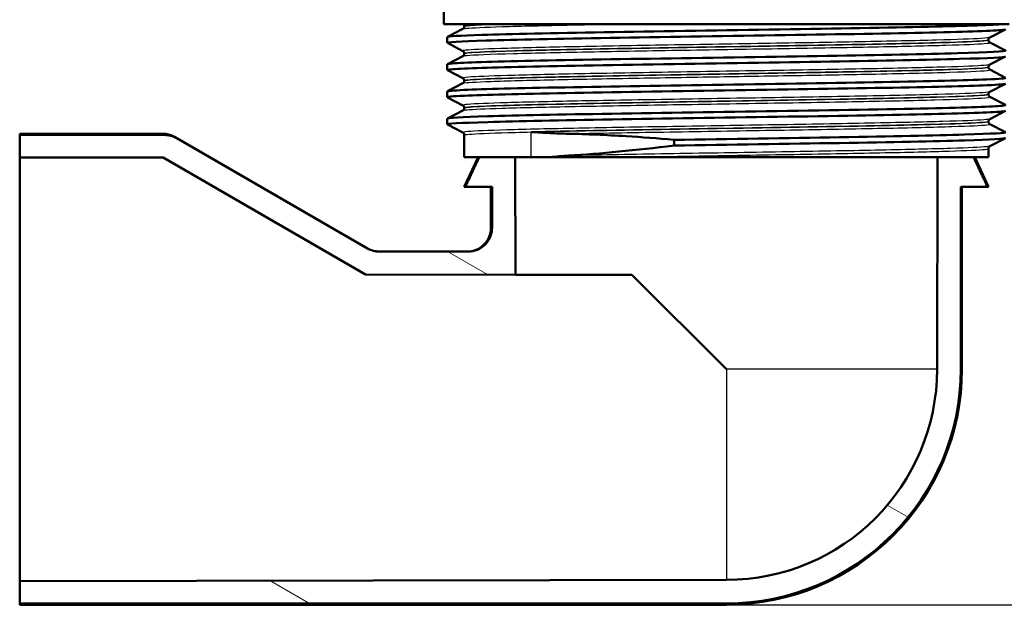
# Paper-space layout 'DS_2' of a CAD drawing. Header units: millimetres. Extents: x 0 to 2100, y 0 to 2970.
# Tile 5 of 15: x 638 to 721, y 1449 to 1500. Entities that reach past the tile are written whole.
import ezdxf

# ---------------------------------------------------------------- set-up
doc = ezdxf.new("R2010")
doc.units = ezdxf.units.MM
doc.header["$LTSCALE"] = 10
for name, color, linetype, lineweight in [('Dimensions(ISO)', 7, 'Continuous', 25), ('Hatch', 7, 'Continuous', 9), ('Visible Edges(ISO)', 7, 'Continuous', 50), ('Visible Tangent Edges(ISO)', 7, 'Continuous', 25)]:
    doc.layers.add(name, color=color, linetype=linetype, lineweight=lineweight)
doc.styles.add('Text_3.5mm', font='arial.ttf', dxfattribs={"width": 0.9})
doc.dimstyles.new('KS-STANDARD', dxfattribs={"dimscale": 10, "dimtxt": 3.5, "dimasz": 2.5, "dimexe": 3.175, "dimexo": 0, "dimgap": 0.8, "dimtad": 1, "dimdec": 1, "dimrnd": 1e-08, "dimtxsty": 'Text_3.5mm', "dimcen": 0.09, "dimdle": 10, "dimclrd": 7, "dimclre": 7, "dimclrt": 7, "dimadec": 0, "dimazin": 2, "dimtfac": 0.714286, "dimtdec": 4, "dimtmove": 0, "dimatfit": 3, "dimfxl": 1, "dimtolj": 1, "dimlwd": 25, "dimlwe": 25, "dimarcsym": 0})

# ---------------------------------------------------------------- blocks, each defined once
blk = doc.blocks.new('*D6')
at = {"layer": 'Defpoints', "color": 0, "linetype": 'Continuous', "transparency": 16777216}
for p in [(998.052, 1716.554), (1090.503, 1716.554), (697.842, 1450.554)]:
    blk.add_point(p, dxfattribs=at)
at = {"layer": 'Dimensions(ISO)', "color": 7, "linetype": 'Continuous', "lineweight": 25, "transparency": 16777216}
for p, q in [((998.052, 1716.554), (1122.253, 1716.554)), ((1090.503, 1475.554), (1090.503, 1691.554)), ((697.842, 1450.554), (1122.253, 1450.554))]:
    blk.add_line(p, q, dxfattribs=at)
at = {"layer": 'Dimensions(ISO)', "color": 7, "linetype": 'Continuous', "transparency": 16777216}
for points in [[(1086.336, 1691.554), (1094.67, 1691.554), (1090.503, 1716.554)], [(1086.336, 1475.554), (1094.67, 1475.554), (1090.503, 1450.554)]]:
    blk.add_solid(points, dxfattribs=at)
at = {"layer": 'Dimensions(ISO)', "color": 7, "linetype": 'Continuous', "lineweight": 25, "transparency": 16777216, "insert": (1064.633, 1548.498), "char_height": 35, "attachment_point": 4, "rotation": 90, "style": 'Text_3.5mm'}
blk.add_mtext('\\A1;266', dxfattribs=at)
blk = doc.blocks.new('*D8')
at = {"layer": 'Defpoints', "color": 0, "linetype": 'Continuous', "transparency": 16777216}
for p in [(697.842, 1450.554), (1090.713, 1450.554), (924.052, 846.554)]:
    blk.add_point(p, dxfattribs=at)
at = {"layer": 'Dimensions(ISO)', "color": 7, "linetype": 'Continuous', "lineweight": 25, "transparency": 16777216}
for p, q in [((697.842, 1450.554), (1122.463, 1450.554)), ((1090.713, 871.554), (1090.713, 1425.554)), ((924.052, 846.554), (1122.463, 846.554))]:
    blk.add_line(p, q, dxfattribs=at)
at = {"layer": 'Dimensions(ISO)', "color": 7, "linetype": 'Continuous', "transparency": 16777216}
for points in [[(1086.546, 1425.554), (1094.879, 1425.554), (1090.713, 1450.554)], [(1086.546, 871.554), (1094.879, 871.554), (1090.713, 846.554)]]:
    blk.add_solid(points, dxfattribs=at)
at = {"layer": 'Dimensions(ISO)', "color": 7, "linetype": 'Continuous', "lineweight": 25, "transparency": 16777216, "insert": (1064.843, 1078.302), "char_height": 35, "attachment_point": 4, "rotation": 90, "style": 'Text_3.5mm'}
blk.add_mtext('\\A1;\\fArial|b0|i0;\\H35.0000;ca. 604', dxfattribs=at)

psp = doc.layouts.new('DS_2')

# ---------------------------------------------------------------- hatches: boundary and pattern name
at = {"layer": 'Hatch'}
h = psp.add_hatch(dxfattribs=at)
h.set_pattern_fill('ANSI31', color=256, scale=254, angle=105, style=0)
h.set_pattern_definition([(150, (0, 0), (-15.875, -27.4963), [])])
edge = h.paths.add_edge_path()
edge.add_line((718.832, 1488.554), (715.763, 1488.554))
edge.add_line((715.763, 1488.554), (715.731, 1470.554))
edge.add_ellipse((697.842, 1470.554), major_axis=(17.889, 0), ratio=1, start_angle=270, end_angle=360, ccw=False)
edge.add_line((697.842, 1452.665), (637.842, 1452.56))
edge.add_line((637.842, 1452.56), (637.842, 1450.654))
edge.add_line((637.842, 1450.654), (697.842, 1450.654))
edge.add_ellipse((697.842, 1470.554), major_axis=(0, -19.9), ratio=1, start_angle=0, end_angle=90)
edge.add_line((717.742, 1470.554), (717.742, 1486.058))
edge.add_line((717.742, 1486.058), (720.001, 1486.058))
edge.add_line((720.001, 1486.058), (718.832, 1488.554))
edge = h.paths.add_edge_path()
edge.add_line((679.922, 1488.554), (676.853, 1488.554))
edge.add_line((676.853, 1488.554), (675.684, 1486.058))
edge.add_line((675.684, 1486.058), (677.943, 1486.058))
edge.add_line((677.943, 1486.058), (677.943, 1482.55))
edge.add_spline(control_points=[(677.943, 1482.55), (677.943, 1482.417), (677.929, 1482.284), (677.876, 1482.023), (677.837, 1481.895), (677.683, 1481.532), (677.535, 1481.315), (677.163, 1480.947), (676.942, 1480.801), (676.457, 1480.602), (676.196, 1480.551), (675.934, 1480.551)], knot_values=[-0.31565, -0.31565, -0.31565, -0.31565, -0.275671, -0.275671, -0.235679, -0.235679, -0.157405, -0.157405, -0.078769, -0.078769, 0, 0, 0, 0], degree=3, periodic=0)
edge.add_line((675.934, 1480.551), (668.377, 1480.551))
edge.add_ellipse((668.377, 1482.551), major_axis=(-0.518, -1.932), ratio=1, start_angle=345.00005, end_angle=374.99995, ccw=False)
edge.add_line((667.377, 1480.818), (651.171, 1490.175))
edge.add_spline(control_points=[(651.171, 1490.175), (651.014, 1490.266), (650.845, 1490.336), (650.496, 1490.43), (650.316, 1490.454), (650.136, 1490.454)], knot_values=[-0.1086, -0.1086, -0.1086, -0.1086, -0.054082, -0.054082, 0, 0, 0, 0], degree=3, periodic=0)
edge.add_line((650.136, 1490.454), (637.842, 1490.454))
edge.add_line((637.842, 1490.454), (637.842, 1488.548))
edge.add_line((637.842, 1488.548), (650.034, 1488.527))
edge.add_line((650.034, 1488.527), (667.214, 1478.607))
edge.add_line((667.214, 1478.607), (679.94, 1478.585))
edge.add_line((679.94, 1478.585), (679.922, 1488.554))

# ---------------------------------------------------------------- linework, layer by layer
at = {"layer": 'Visible Edges(ISO)'}
for p, q in [((673.842, 1499.854), (673.842, 1502.054)), ((721.842, 1499.854), (673.842, 1499.854)), ((674.153, 1498.778), (675.469, 1499.463)), ((675.592, 1499.674), (675.592, 1499.679)), ((721.532, 1499.42), (720.216, 1498.735)), ((674.142, 1498.277), (674.142, 1498.767)), ((675.469, 1497.58), (674.153, 1498.266)), ((720.092, 1498.519), (720.092, 1498.525)), ((720.216, 1498.309), (721.532, 1497.623)), ((675.592, 1497.365), (675.592, 1497.37)), ((674.142, 1495.968), (674.142, 1496.458)), ((674.153, 1496.469), (675.469, 1497.154)), ((721.532, 1497.111), (720.216, 1496.426)), ((675.469, 1495.271), (674.153, 1495.957)), ((720.092, 1496.21), (720.092, 1496.216)), ((720.216, 1496), (721.532, 1495.314)), ((674.153, 1494.16), (675.469, 1494.845)), ((675.592, 1495.056), (675.592, 1495.061)), ((721.532, 1494.802), (720.216, 1494.117)), ((674.142, 1493.659), (674.142, 1494.149)), ((720.092, 1493.901), (720.092, 1493.907)), ((675.469, 1492.962), (674.153, 1493.648)), ((720.216, 1493.691), (721.532, 1493.005)), ((674.153, 1491.851), (675.469, 1492.536)), ((675.592, 1492.747), (675.592, 1492.752)), ((721.532, 1492.493), (720.216, 1491.808)), ((674.142, 1491.35), (674.142, 1491.84)), ((720.092, 1491.592), (720.092, 1491.598)), ((720.216, 1491.382), (721.532, 1490.696)), ((649.986, 1490.554), (637.842, 1490.554)), ((637.842, 1490.454), (637.842, 1490.554)), ((675.469, 1490.653), (674.153, 1491.339)), ((650.136, 1490.454), (637.842, 1490.454)), ((637.842, 1490.454), (637.842, 1488.548)), ((667.378, 1480.822), (650.986, 1490.286)), ((667.377, 1480.818), (651.171, 1490.175)), ((675.592, 1488.554), (675.592, 1490.443)), ((693.402, 1490.039), (693.402, 1489.549)), ((721.532, 1490.184), (720.216, 1489.499)), ((720.092, 1488.554), (720.092, 1489.289)), ((637.842, 1488.548), (650.034, 1488.527)), ((637.842, 1488.548), (637.842, 1452.56)), ((650.034, 1488.527), (667.214, 1478.607)), ((675.592, 1488.554), (681.262, 1488.554)), ((676.758, 1488.554), (675.592, 1486.054)), ((679.94, 1478.585), (679.922, 1488.554)), ((681.262, 1488.554), (682.692, 1488.554)), ((682.692, 1488.554), (688.609, 1488.554)), ((688.609, 1488.554), (720.092, 1488.554)), ((715.763, 1488.554), (715.731, 1470.554)), ((718.927, 1488.554), (720.092, 1486.054)), ((675.592, 1486.054), (677.842, 1486.054)), ((675.684, 1486.058), (677.943, 1486.058)), ((677.842, 1482.554), (677.842, 1486.054)), ((677.943, 1486.058), (677.943, 1482.55)), ((717.742, 1470.554), (717.742, 1486.058)), ((717.742, 1486.058), (720.001, 1486.058)), ((717.842, 1470.554), (717.842, 1486.054)), ((717.842, 1486.054), (720.092, 1486.054)), ((675.934, 1480.551), (668.377, 1480.551)), ((675.842, 1480.554), (668.378, 1480.554)), ((667.214, 1478.607), (679.94, 1478.585)), ((689.828, 1478.568), (679.94, 1478.585)), ((697.842, 1470.554), (689.828, 1478.568)), ((697.842, 1452.665), (637.842, 1452.56)), ((637.842, 1452.56), (637.842, 1450.654)), ((637.842, 1450.654), (697.842, 1450.654)), ((637.842, 1450.554), (637.842, 1450.654)), ((697.842, 1450.554), (637.842, 1450.554))]:
    psp.add_line(p, q, dxfattribs=at)
for radius in [17.889, 19.9, 20]:
    psp.add_arc((697.842, 1470.554), radius, 270, 0, dxfattribs=at)
for centre, major_axis, ratio, start_param, end_param in [((697.842, 1486.054), (22.25, 0), 0.001745, 3.050766, 3.140779), ((697.842, 1486.054), (20, 0), 0.001745, 3.041425, 3.141593), ((697.842, 1486.054), (20, 0), 0.001745, 0, 0.100167), ((697.842, 1486.054), (22.25, 0), 0.001745, 0.000814, 0.090826), ((668.377, 1482.551), (-0.518, -1.932), 0.999998, 6.021386, 6.544984), ((668.378, 1482.554), (-2, 0), 0.999999, 1.047198, 1.570796)]:
    psp.add_ellipse(centre, major_axis=major_axis, ratio=ratio, start_param=start_param, end_param=end_param, dxfattribs=at)
for points, knots in [([(674.145, 1498.767), (674.152, 1498.829), (675.172, 1498.891), (677.104, 1498.953), (679.449, 1499.028), (683.128, 1499.103), (687.485, 1499.178), (691.79, 1499.252), (696.739, 1499.326), (701.469, 1499.401), (706.285, 1499.476), (710.852, 1499.552), (714.349, 1499.627), (717.846, 1499.703), (720.256, 1499.778), (721.145, 1499.854)], [29.84513, 29.84513, 29.84513, 29.84513, 30.350423, 30.350423, 30.350423, 30.963627, 30.963627, 30.963627, 31.569557, 31.569557, 31.569557, 32.186399, 32.186399, 32.186399, 32.80324, 32.80324, 32.80324, 32.80324]), ([(675.592, 1499.679), (675.592, 1499.696), (675.591, 1499.713), (675.584, 1499.745), (675.579, 1499.76), (675.568, 1499.787), (675.561, 1499.799), (675.549, 1499.819), (675.542, 1499.828), (675.53, 1499.843), (675.524, 1499.849), (675.518, 1499.854)], [0.14251361, 0.14251361, 0.14251361, 0.14251361, 0.15022113, 0.15022113, 0.15792865, 0.15792865, 0.16563616, 0.16563616, 0.17334368, 0.17334368, 0.1810512, 0.1810512, 0.1810512, 0.1810512]), ([(674.154, 1498.266), (674.025, 1498.335), (675.177, 1498.404), (677.447, 1498.473), (679.886, 1498.547), (683.604, 1498.621), (687.956, 1498.696), (692.3, 1498.77), (697.256, 1498.844), (701.963, 1498.918), (706.664, 1498.992), (711.097, 1499.066), (714.494, 1499.14), (717.902, 1499.214), (720.253, 1499.289), (721.136, 1499.363), (721.406, 1499.386), (721.539, 1499.408), (721.537, 1499.431)], [29.815353, 29.815353, 29.815353, 29.815353, 30.379547, 30.379547, 30.379547, 30.985617, 30.985617, 30.985617, 31.590691, 31.590691, 31.590691, 32.194948, 32.194948, 32.194948, 32.80125, 32.80125, 32.80125, 32.986723, 32.986723, 32.986723, 32.986723]), ([(675.592, 1499.674), (675.592, 1499.642), (675.586, 1499.611), (675.567, 1499.561), (675.554, 1499.541), (675.531, 1499.511), (675.52, 1499.5), (675.501, 1499.483), (675.493, 1499.478), (675.479, 1499.469), (675.474, 1499.466), (675.469, 1499.463)], [54.56776475, 54.56776475, 54.56776475, 54.56776475, 54.58178375, 54.58178375, 54.59580276, 54.59580276, 54.60982176, 54.60982176, 54.62384076, 54.62384076, 54.63785977, 54.63785977, 54.63785977, 54.63785977]), ([(720.092, 1498.525), (720.092, 1498.556), (720.099, 1498.587), (720.118, 1498.637), (720.131, 1498.657), (720.154, 1498.687), (720.165, 1498.698), (720.184, 1498.715), (720.192, 1498.72), (720.206, 1498.729), (720.211, 1498.732), (720.216, 1498.735)], [7.1675378, 7.1675378, 7.1675378, 7.1675378, 7.18156034, 7.18156034, 7.19558289, 7.19558289, 7.20960544, 7.20960544, 7.22362798, 7.22362798, 7.23765053, 7.23765053, 7.23765053, 7.23765053]), ([(720.092, 1498.519), (720.092, 1498.488), (720.099, 1498.457), (720.118, 1498.406), (720.131, 1498.386), (720.154, 1498.356), (720.165, 1498.345), (720.184, 1498.329), (720.192, 1498.323), (720.206, 1498.314), (720.211, 1498.311), (720.216, 1498.309)], [47.54293075, 47.54293075, 47.54293075, 47.54293075, 47.55693322, 47.55693322, 47.57093569, 47.57093569, 47.58493816, 47.58493816, 47.59894063, 47.59894063, 47.6129431, 47.6129431, 47.6129431, 47.6129431]), ([(674.146, 1496.458), (674.144, 1496.472), (674.198, 1496.487), (674.309, 1496.502), (674.878, 1496.576), (676.936, 1496.65), (680.124, 1496.725), (683.309, 1496.799), (687.607, 1496.874), (692.268, 1496.948), (696.925, 1497.022), (701.923, 1497.097), (706.391, 1497.171), (710.855, 1497.245), (714.771, 1497.319), (717.458, 1497.393), (720.142, 1497.468), (721.587, 1497.542), (721.541, 1497.616), (721.54, 1497.618), (721.537, 1497.621), (721.532, 1497.623)], [23.561945, 23.561945, 23.561945, 23.561945, 23.680632, 23.680632, 23.680632, 24.288299, 24.288299, 24.288299, 24.895325, 24.895325, 24.895325, 25.501755, 25.501755, 25.501755, 26.107636, 26.107636, 26.107636, 26.713012, 26.713012, 26.713012, 26.733315, 26.733315, 26.733315, 26.733315]), ([(675.592, 1497.37), (675.592, 1497.401), (675.586, 1497.432), (675.567, 1497.483), (675.554, 1497.502), (675.531, 1497.533), (675.52, 1497.544), (675.501, 1497.56), (675.493, 1497.566), (675.479, 1497.575), (675.474, 1497.578), (675.469, 1497.58)], [14.19246942, 14.19246942, 14.19246942, 14.19246942, 14.20647457, 14.20647457, 14.22047973, 14.22047973, 14.23448488, 14.23448488, 14.24849003, 14.24849003, 14.26249518, 14.26249518, 14.26249518, 14.26249518]), ([(675.592, 1497.365), (675.592, 1497.333), (675.586, 1497.302), (675.567, 1497.252), (675.554, 1497.232), (675.531, 1497.202), (675.52, 1497.191), (675.501, 1497.174), (675.493, 1497.169), (675.479, 1497.16), (675.474, 1497.157), (675.469, 1497.154)], [40.51814313, 40.51814313, 40.51814313, 40.51814313, 40.53213382, 40.53213382, 40.54612452, 40.54612452, 40.56011521, 40.56011521, 40.5741059, 40.5741059, 40.5880966, 40.5880966, 40.5880966, 40.5880966]), ([(674.158, 1495.957), (674.119, 1495.976), (674.175, 1495.994), (674.326, 1496.013), (674.919, 1496.087), (676.984, 1496.161), (680.164, 1496.235), (683.402, 1496.311), (687.782, 1496.386), (692.52, 1496.462), (697.199, 1496.536), (702.204, 1496.611), (706.661, 1496.685), (711.113, 1496.759), (714.997, 1496.834), (717.636, 1496.908), (720.166, 1496.979), (721.539, 1497.051), (721.542, 1497.122)], [23.532167, 23.532167, 23.532167, 23.532167, 23.686463, 23.686463, 23.686463, 24.2908, 24.2908, 24.2908, 24.906224, 24.906224, 24.906224, 25.51401, 25.51401, 25.51401, 26.121147, 26.121147, 26.121147, 26.703538, 26.703538, 26.703538, 26.703538]), ([(720.092, 1496.216), (720.092, 1496.247), (720.099, 1496.278), (720.118, 1496.328), (720.131, 1496.348), (720.154, 1496.378), (720.165, 1496.389), (720.184, 1496.406), (720.192, 1496.411), (720.206, 1496.42), (720.211, 1496.423), (720.216, 1496.426)], [21.21732735, 21.21732735, 21.21732735, 21.21732735, 21.23131985, 21.23131985, 21.24531234, 21.24531234, 21.25930484, 21.25930484, 21.27329733, 21.27329733, 21.28728983, 21.28728983, 21.28728983, 21.28728983]), ([(720.092, 1496.21), (720.092, 1496.179), (720.099, 1496.148), (720.118, 1496.097), (720.131, 1496.078), (720.154, 1496.047), (720.165, 1496.036), (720.184, 1496.02), (720.192, 1496.014), (720.206, 1496.005), (720.211, 1496.002), (720.216, 1496)], [33.49338191, 33.49338191, 33.49338191, 33.49338191, 33.50736567, 33.50736567, 33.52134943, 33.52134943, 33.53533319, 33.53533319, 33.54931695, 33.54931695, 33.56330071, 33.56330071, 33.56330071, 33.56330071]), ([(674.16, 1493.648), (674.074, 1493.694), (674.556, 1493.741), (675.595, 1493.788), (677.247, 1493.862), (680.301, 1493.937), (684.224, 1494.011), (688.146, 1494.085), (692.917, 1494.159), (697.709, 1494.234), (702.497, 1494.308), (707.284, 1494.382), (711.235, 1494.457), (715.184, 1494.531), (718.281, 1494.605), (719.987, 1494.679), (721.012, 1494.724), (721.532, 1494.768), (721.535, 1494.813)], [17.248982, 17.248982, 17.248982, 17.248982, 17.630672, 17.630672, 17.630672, 18.237435, 18.237435, 18.237435, 18.843905, 18.843905, 18.843905, 19.450094, 19.450094, 19.450094, 20.056011, 20.056011, 20.056011, 20.420352, 20.420352, 20.420352, 20.420352]), ([(674.15, 1494.149), (674.152, 1494.191), (674.623, 1494.234), (675.555, 1494.276), (677.184, 1494.351), (680.214, 1494.425), (684.117, 1494.499), (688.02, 1494.573), (692.777, 1494.648), (697.563, 1494.722), (702.347, 1494.796), (707.138, 1494.87), (711.104, 1494.944), (715.067, 1495.019), (718.188, 1495.093), (719.925, 1495.167), (721.076, 1495.216), (721.616, 1495.265), (721.525, 1495.314)], [17.27876, 17.27876, 17.27876, 17.27876, 17.625781, 17.625781, 17.625781, 18.231916, 18.231916, 18.231916, 18.837783, 18.837783, 18.837783, 19.443393, 19.443393, 19.443393, 20.048757, 20.048757, 20.048757, 20.45013, 20.45013, 20.45013, 20.45013]), ([(675.592, 1495.061), (675.592, 1495.092), (675.586, 1495.123), (675.567, 1495.174), (675.554, 1495.194), (675.531, 1495.224), (675.52, 1495.235), (675.501, 1495.251), (675.493, 1495.257), (675.479, 1495.266), (675.474, 1495.269), (675.469, 1495.271)], [28.24213105, 28.24213105, 28.24213105, 28.24213105, 28.25611572, 28.25611572, 28.27010038, 28.27010038, 28.28408505, 28.28408505, 28.29806972, 28.29806972, 28.31205439, 28.31205439, 28.31205439, 28.31205439]), ([(675.592, 1495.056), (675.592, 1495.024), (675.586, 1494.993), (675.567, 1494.943), (675.554, 1494.923), (675.531, 1494.893), (675.52, 1494.882), (675.501, 1494.865), (675.493, 1494.86), (675.479, 1494.851), (675.474, 1494.848), (675.469, 1494.845)], [26.46862694, 26.46862694, 26.46862694, 26.46862694, 26.48260866, 26.48260866, 26.49659038, 26.49659038, 26.5105721, 26.5105721, 26.52455381, 26.52455381, 26.53853553, 26.53853553, 26.53853553, 26.53853553]), ([(720.092, 1493.907), (720.092, 1493.938), (720.099, 1493.969), (720.118, 1494.019), (720.131, 1494.039), (720.154, 1494.069), (720.165, 1494.08), (720.184, 1494.097), (720.192, 1494.102), (720.206, 1494.111), (720.211, 1494.114), (720.216, 1494.117)], [35.26690036, 35.26690036, 35.26690036, 35.26690036, 35.28088209, 35.28088209, 35.29486381, 35.29486381, 35.30884554, 35.30884554, 35.32282726, 35.32282726, 35.33680898, 35.33680898, 35.33680898, 35.33680898]), ([(720.092, 1493.901), (720.092, 1493.87), (720.099, 1493.839), (720.118, 1493.788), (720.131, 1493.769), (720.154, 1493.738), (720.165, 1493.727), (720.184, 1493.711), (720.192, 1493.705), (720.206, 1493.696), (720.211, 1493.693), (720.216, 1493.691)], [19.44385803, 19.44385803, 19.44385803, 19.44385803, 19.45784261, 19.45784261, 19.47182719, 19.47182719, 19.48581177, 19.48581177, 19.49979635, 19.49979635, 19.51378093, 19.51378093, 19.51378093, 19.51378093]), ([(674.153, 1491.339), (674.021, 1491.409), (675.224, 1491.48), (677.583, 1491.55), (680.061, 1491.624), (683.805, 1491.698), (688.165, 1491.772), (692.525, 1491.846), (697.481, 1491.92), (702.176, 1491.994), (706.871, 1492.068), (711.283, 1492.143), (714.65, 1492.217), (718.016, 1492.291), (720.321, 1492.365), (721.167, 1492.439), (721.417, 1492.46), (721.539, 1492.482), (721.536, 1492.504)], [10.965797, 10.965797, 10.965797, 10.965797, 11.541147, 11.541147, 11.541147, 12.145756, 12.145756, 12.145756, 12.750266, 12.750266, 12.750266, 13.354679, 13.354679, 13.354679, 13.958998, 13.958998, 13.958998, 14.137167, 14.137167, 14.137167, 14.137167]), ([(674.144, 1491.84), (674.149, 1491.907), (675.336, 1491.973), (677.556, 1492.04), (680.024, 1492.114), (683.759, 1492.188), (688.113, 1492.262), (692.466, 1492.336), (697.419, 1492.41), (702.115, 1492.484), (706.985, 1492.561), (711.554, 1492.637), (714.975, 1492.714), (718.296, 1492.789), (720.521, 1492.863), (721.26, 1492.938), (721.484, 1492.96), (721.572, 1492.983), (721.526, 1493.005)], [10.995574, 10.995574, 10.995574, 10.995574, 11.538925, 11.538925, 11.538925, 12.143318, 12.143318, 12.143318, 12.747618, 12.747618, 12.747618, 13.374356, 13.374356, 13.374356, 13.982692, 13.982692, 13.982692, 14.166945, 14.166945, 14.166945, 14.166945]), ([(675.592, 1492.752), (675.592, 1492.783), (675.586, 1492.814), (675.567, 1492.865), (675.554, 1492.885), (675.531, 1492.915), (675.52, 1492.926), (675.501, 1492.942), (675.493, 1492.948), (675.479, 1492.957), (675.474, 1492.96), (675.469, 1492.962)], [42.29165539, 42.29165539, 42.29165539, 42.29165539, 42.30563908, 42.30563908, 42.31962277, 42.31962277, 42.33360645, 42.33360645, 42.34759014, 42.34759014, 42.36157383, 42.36157383, 42.36157383, 42.36157383]), ([(675.592, 1492.747), (675.592, 1492.715), (675.586, 1492.684), (675.567, 1492.634), (675.554, 1492.614), (675.531, 1492.584), (675.52, 1492.573), (675.501, 1492.556), (675.493, 1492.551), (675.479, 1492.542), (675.474, 1492.539), (675.469, 1492.536)], [12.41905507, 12.41905507, 12.41905507, 12.41905507, 12.43304739, 12.43304739, 12.44703972, 12.44703972, 12.46103205, 12.46103205, 12.47502437, 12.47502437, 12.4890167, 12.4890167, 12.4890167, 12.4890167]), ([(720.092, 1491.598), (720.092, 1491.629), (720.099, 1491.66), (720.118, 1491.71), (720.131, 1491.73), (720.154, 1491.76), (720.165, 1491.771), (720.184, 1491.788), (720.192, 1491.793), (720.206, 1491.802), (720.211, 1491.805), (720.216, 1491.808)], [49.31641634, 49.31641634, 49.31641634, 49.31641634, 49.33040688, 49.33040688, 49.34439742, 49.34439742, 49.35838796, 49.35838796, 49.3723785, 49.3723785, 49.38636904, 49.38636904, 49.38636904, 49.38636904]), ([(720.092, 1491.592), (720.092, 1491.561), (720.099, 1491.53), (720.118, 1491.479), (720.131, 1491.46), (720.154, 1491.429), (720.165, 1491.418), (720.184, 1491.402), (720.192, 1491.396), (720.206, 1491.387), (720.211, 1491.384), (720.216, 1491.382)], [5.39419819, 5.39419819, 5.39419819, 5.39419819, 5.4082031, 5.4082031, 5.422208, 5.422208, 5.4362129, 5.4362129, 5.45021781, 5.45021781, 5.46422271, 5.46422271, 5.46422271, 5.46422271]), ([(650.986, 1490.286), (650.91, 1490.33), (650.832, 1490.368), (650.671, 1490.435), (650.588, 1490.463), (650.419, 1490.508), (650.334, 1490.526), (650.161, 1490.548), (650.073, 1490.554), (649.986, 1490.554)], [0, 0, 0, 0, 0.25, 0.25, 0.5, 0.5, 0.75, 0.75, 1, 1, 1, 1]), ([(675.592, 1490.443), (675.592, 1490.474), (675.586, 1490.505), (675.567, 1490.556), (675.554, 1490.576), (675.531, 1490.606), (675.52, 1490.617), (675.501, 1490.633), (675.493, 1490.639), (675.479, 1490.648), (675.474, 1490.651), (675.469, 1490.653)], [56.34120337, 56.34120337, 56.34120337, 56.34120337, 56.3552056, 56.3552056, 56.36920784, 56.36920784, 56.38321008, 56.38321008, 56.39721232, 56.39721232, 56.41121455, 56.41121455, 56.41121455, 56.41121455]), ([(681.262, 1490.706), (681.266, 1490.705), (681.271, 1490.705), (681.784, 1490.673), (682.311, 1490.641), (683.371, 1490.589), (683.901, 1490.568), (684.445, 1490.557)], [-0.0021653, -0.0021653, -0.0021653, -0.0021653, 0, 0, 0.2284106, 0.2284106, 0.4428125, 0.4428125, 0.4428125, 0.4428125]), ([(684.445, 1490.557), (685.966, 1490.527), (687.605, 1490.456), (690.649, 1490.264), (692.006, 1490.161), (693.402, 1490.039)], [-1.050959, -1.050959, -1.050959, -1.050959, -0.451493, -0.451493, 0, 0, 0, 0]), ([(693.402, 1490.039), (698.1, 1490.113), (703.066, 1490.187), (707.439, 1490.261), (711.811, 1490.336), (715.57, 1490.41), (718.064, 1490.484), (720.447, 1490.555), (721.665, 1490.626), (721.532, 1490.696)], [6.094709, 6.094709, 6.094709, 6.094709, 6.70007, 6.70007, 6.70007, 7.305313, 7.305313, 7.305313, 7.883759, 7.883759, 7.883759, 7.883759]), ([(651.171, 1490.175), (651.014, 1490.266), (650.845, 1490.336), (650.496, 1490.43), (650.316, 1490.454), (650.136, 1490.454)], [-0.1085995, -0.1085995, -0.1085995, -0.1085995, -0.0540817, -0.0540817, 0, 0, 0, 0]), ([(693.402, 1489.549), (698.102, 1489.623), (703.071, 1489.697), (707.445, 1489.771), (711.818, 1489.845), (715.578, 1489.919), (718.07, 1489.994), (720.327, 1490.061), (721.536, 1490.128), (721.542, 1490.195)], [6.094709, 6.094709, 6.094709, 6.094709, 6.700342, 6.700342, 6.700342, 7.30585, 7.30585, 7.30585, 7.853982, 7.853982, 7.853982, 7.853982]), ([(720.092, 1489.289), (720.092, 1489.32), (720.099, 1489.351), (720.118, 1489.401), (720.131, 1489.421), (720.154, 1489.451), (720.165, 1489.462), (720.184, 1489.479), (720.192, 1489.484), (720.206, 1489.493), (720.211, 1489.496), (720.216, 1489.499)], [63.36603644, 63.36603644, 63.36603644, 63.36603644, 63.38005513, 63.38005513, 63.39407382, 63.39407382, 63.40809252, 63.40809252, 63.42211121, 63.42211121, 63.4361299, 63.4361299, 63.4361299, 63.4361299]), ([(684.445, 1488.697), (683.901, 1488.663), (683.371, 1488.619), (682.802, 1488.565), (682.747, 1488.559), (682.692, 1488.554)], [0, 0, 0, 0, 0.214068, 0.214068, 0.2372524, 0.2372524, 0.2372524, 0.2372524]), ([(675.842, 1480.554), (676.104, 1480.554), (676.366, 1480.606), (676.85, 1480.806), (677.072, 1480.955), (677.442, 1481.325), (677.59, 1481.547), (677.79, 1482.031), (677.842, 1482.292), (677.842, 1482.554)], [0, 0, 0, 0, 0.25, 0.25, 0.5, 0.5, 0.75, 0.75, 1, 1, 1, 1]), ([(677.943, 1482.55), (677.943, 1482.417), (677.929, 1482.284), (677.876, 1482.023), (677.837, 1481.895), (677.683, 1481.532), (677.535, 1481.315), (677.163, 1480.947), (676.942, 1480.801), (676.457, 1480.602), (676.196, 1480.551), (675.934, 1480.551)], [-0.3156498, -0.3156498, -0.3156498, -0.3156498, -0.2756711, -0.2756711, -0.2356793, -0.2356793, -0.1574052, -0.1574052, -0.0787692, -0.0787692, 0, 0, 0, 0])]:
    psp.add_open_spline(points, degree=3, knots=knots, dxfattribs=at)
psp.add_open_spline([(693.402, 1489.549), (690.151, 1489.159), (687.125, 1488.865), (684.445, 1488.697)], degree=3, dxfattribs=at)
for points, weights in [([(676.853, 1488.554), (676.284, 1487.34), (675.684, 1486.058)], [1, 1.00036466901, 1.00000099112]), ([(720.001, 1486.058), (719.4, 1487.34), (718.832, 1488.554)], [1.00000099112, 1.00036466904, 1])]:
    psp.add_rational_spline(points, weights, degree=2, dxfattribs=at)
at = {"layer": 'Visible Tangent Edges(ISO)'}
for p, q in [((681.262, 1488.554), (681.262, 1490.706)), ((667.378, 1480.822), (667.377, 1480.818)), ((668.377, 1480.551), (668.378, 1480.554)), ((715.731, 1470.554), (697.842, 1470.554)), ((697.842, 1470.554), (697.842, 1452.665)), ((717.742, 1470.554), (717.842, 1470.554)), ((697.842, 1450.554), (697.842, 1450.654))]:
    psp.add_line(p, q, dxfattribs=at)
for centre, major_axis, ratio, start_param, end_param in [((681.163, 1470.554), (-31.177, 20), 0.000916, 6.281758, 6.381925), ((682.163, 1472.286), (-31.177, 18), 0.000873, 6.28148, 6.39282), ((697.842, 1482.554), (-20, 0), 0.00192, 0, 0.100167), ((697.842, 1480.554), (22, 0), 0.001745, 3.141751, 3.232787)]:
    psp.add_ellipse(centre, major_axis=major_axis, ratio=ratio, start_param=start_param, end_param=end_param, dxfattribs=at)
for points, knots in [([(675.47, 1499.463), (675.501, 1499.48), (675.601, 1499.496), (676.25, 1499.561), (677.301, 1499.609), (680.361, 1499.704), (682.381, 1499.751), (685.63, 1499.817), (686.59, 1499.836), (687.584, 1499.854)], [54.63786, 54.63786, 54.63786, 54.63786, 54.941476, 54.941476, 55.812232, 55.812232, 56.680925, 56.680925, 57.015778, 57.015778, 57.015778, 57.015778]), ([(675.593, 1499.679), (675.593, 1499.687), (675.607, 1499.695), (675.778, 1499.739), (676.262, 1499.776), (677.357, 1499.827), (677.69, 1499.84), (678.068, 1499.854)], [-0.142514, -0.142514, -0.142514, -0.142514, 0, 0, 0.67518, 0.67518, 0.923186, 0.923186, 0.923186, 0.923186]), ([(678.223, 1499.854), (677.089, 1499.814), (676.299, 1499.774), (675.696, 1499.714), (675.594, 1499.694), (675.594, 1499.673)], [-55.666576, -55.666576, -55.666576, -55.666576, -54.941476, -54.941476, -54.567765, -54.567765, -54.567765, -54.567765]), ([(720.214, 1498.735), (720.159, 1498.707), (719.911, 1498.679), (718.727, 1498.603), (717.421, 1498.555), (713.911, 1498.46), (711.69, 1498.412), (706.688, 1498.317), (703.884, 1498.269), (698.14, 1498.174), (695.174, 1498.126), (689.55, 1498.031), (686.865, 1497.983), (682.201, 1497.887), (680.2, 1497.84), (677.193, 1497.744), (676.175, 1497.696), (675.511, 1497.626), (675.427, 1497.603), (675.471, 1497.58)], [7.237651, 7.237651, 7.237651, 7.237651, 7.748053, 7.748053, 8.619018, 8.619018, 9.490025, 9.490025, 10.360962, 10.360962, 11.231734, 11.231734, 12.102396, 12.102396, 12.973204, 12.973204, 13.844371, 13.844371, 14.262495, 14.262495, 14.262495, 14.262495]), ([(675.472, 1497.154), (675.505, 1497.172), (675.612, 1497.189), (676.384, 1497.262), (677.761, 1497.319), (681.602, 1497.426), (683.942, 1497.476), (689.126, 1497.575), (691.917, 1497.622), (697.603, 1497.716), (700.474, 1497.763), (705.923, 1497.855), (708.493, 1497.9), (713.009, 1497.991), (714.964, 1498.037), (718.036, 1498.128), (719.149, 1498.174), (720.109, 1498.249), (720.269, 1498.279), (720.214, 1498.309)], [40.588097, 40.588097, 40.588097, 40.588097, 40.906925, 40.906925, 41.9317, 41.9317, 42.855821, 42.855821, 43.72567, 43.72567, 44.573873, 44.573873, 45.406739, 45.406739, 46.231883, 46.231883, 47.07293, 47.07293, 47.612943, 47.612943, 47.612943, 47.612943]), ([(675.594, 1497.37), (675.593, 1497.389), (675.682, 1497.408), (676.306, 1497.475), (677.319, 1497.523), (680.308, 1497.618), (682.298, 1497.666), (686.935, 1497.761), (689.603, 1497.809), (695.194, 1497.904), (698.142, 1497.952), (703.851, 1498.047), (706.638, 1498.095), (711.609, 1498.19), (713.817, 1498.238), (717.305, 1498.333), (718.603, 1498.381), (719.839, 1498.461), (720.089, 1498.493), (720.091, 1498.524)], [-14.192469, -14.192469, -14.192469, -14.192469, -13.844371, -13.844371, -12.973204, -12.973204, -12.102396, -12.102396, -11.231734, -11.231734, -10.360962, -10.360962, -9.490025, -9.490025, -8.619018, -8.619018, -7.748053, -7.748053, -7.167538, -7.167538, -7.167538, -7.167538]), ([(720.09, 1498.519), (720.089, 1498.493), (719.926, 1498.467), (719.02, 1498.396), (717.913, 1498.349), (714.859, 1498.258), (712.916, 1498.213), (708.425, 1498.122), (705.871, 1498.077), (700.455, 1497.984), (697.6, 1497.938), (691.949, 1497.844), (689.175, 1497.796), (684.023, 1497.698), (681.698, 1497.647), (677.88, 1497.541), (676.512, 1497.484), (675.706, 1497.407), (675.595, 1497.386), (675.596, 1497.365)], [-47.542931, -47.542931, -47.542931, -47.542931, -47.07293, -47.07293, -46.231883, -46.231883, -45.406739, -45.406739, -44.573873, -44.573873, -43.72567, -43.72567, -42.855821, -42.855821, -41.9317, -41.9317, -40.906925, -40.906925, -40.518143, -40.518143, -40.518143, -40.518143]), ([(720.214, 1496.426), (720.172, 1496.404), (720.013, 1496.382), (719.138, 1496.313), (717.979, 1496.265), (714.733, 1496.171), (712.632, 1496.123), (707.801, 1496.028), (705.048, 1495.98), (699.318, 1495.884), (696.314, 1495.835), (690.566, 1495.739), (687.793, 1495.691), (682.967, 1495.595), (680.876, 1495.548), (677.685, 1495.454), (676.55, 1495.407), (675.576, 1495.331), (675.414, 1495.301), (675.471, 1495.271)], [21.28729, 21.28729, 21.28729, 21.28729, 21.684386, 21.684386, 22.550712, 22.550712, 23.417755, 23.417755, 24.290914, 24.290914, 25.171241, 25.171241, 26.051157, 26.051157, 26.917411, 26.917411, 27.768512, 27.768512, 28.312054, 28.312054, 28.312054, 28.312054]), ([(675.469, 1494.845), (675.478, 1494.85), (675.493, 1494.855), (675.723, 1494.908), (676.526, 1494.957), (679.182, 1495.054), (680.99, 1495.101), (685.195, 1495.192), (687.497, 1495.236), (692.313, 1495.32), (694.758, 1495.36), (699.487, 1495.438), (701.727, 1495.475), (706.038, 1495.548), (708.12, 1495.585), (712.709, 1495.675), (715.064, 1495.729), (718.655, 1495.839), (719.818, 1495.897), (720.218, 1495.97), (720.244, 1495.985), (720.216, 1496)], [26.538536, 26.538536, 26.538536, 26.538536, 26.625133, 26.625133, 27.515356, 27.515356, 28.383998, 28.383998, 29.178646, 29.178646, 29.920759, 29.920759, 30.592061, 30.592061, 31.263362, 31.263362, 32.237615, 32.237615, 33.291692, 33.291692, 33.563301, 33.563301, 33.563301, 33.563301]), ([(720.092, 1496.21), (720.092, 1496.199), (720.062, 1496.188), (719.685, 1496.119), (718.529, 1496.061), (714.958, 1495.95), (712.617, 1495.897), (708.055, 1495.807), (705.985, 1495.77), (701.7, 1495.696), (699.474, 1495.66), (694.773, 1495.582), (692.343, 1495.542), (687.555, 1495.457), (685.268, 1495.414), (681.089, 1495.323), (679.292, 1495.275), (676.652, 1495.179), (675.855, 1495.13), (675.611, 1495.073), (675.593, 1495.064), (675.593, 1495.056)], [-33.493382, -33.493382, -33.493382, -33.493382, -33.291692, -33.291692, -32.237615, -32.237615, -31.263362, -31.263362, -30.592061, -30.592061, -29.920759, -29.920759, -29.178646, -29.178646, -28.383998, -28.383998, -27.515356, -27.515356, -26.625133, -26.625133, -26.468627, -26.468627, -26.468627, -26.468627]), ([(675.594, 1495.061), (675.594, 1495.087), (675.759, 1495.113), (676.68, 1495.185), (677.807, 1495.232), (680.98, 1495.326), (683.059, 1495.374), (687.857, 1495.469), (690.613, 1495.517), (696.327, 1495.614), (699.313, 1495.662), (705.009, 1495.758), (707.745, 1495.806), (712.545, 1495.901), (714.634, 1495.949), (717.859, 1496.044), (719.011, 1496.091), (719.928, 1496.164), (720.09, 1496.19), (720.09, 1496.215)], [-28.242131, -28.242131, -28.242131, -28.242131, -27.768512, -27.768512, -26.917411, -26.917411, -26.051157, -26.051157, -25.171241, -25.171241, -24.290914, -24.290914, -23.417755, -23.417755, -22.550712, -22.550712, -21.684386, -21.684386, -21.217327, -21.217327, -21.217327, -21.217327]), ([(720.215, 1494.117), (720.166, 1494.092), (719.963, 1494.067), (718.909, 1493.993), (717.596, 1493.943), (713.927, 1493.842), (711.503, 1493.79), (706.16, 1493.689), (703.263, 1493.64), (697.465, 1493.545), (694.564, 1493.498), (689.115, 1493.405), (686.552, 1493.359), (682.069, 1493.266), (680.136, 1493.22), (677.179, 1493.126), (676.164, 1493.078), (675.511, 1493.008), (675.428, 1492.985), (675.471, 1492.962)], [35.336809, 35.336809, 35.336809, 35.336809, 35.792869, 35.792869, 36.697459, 36.697459, 37.640334, 37.640334, 38.533123, 38.533123, 39.389086, 39.389086, 40.229801, 40.229801, 41.077515, 41.077515, 41.948614, 41.948614, 42.361574, 42.361574, 42.361574, 42.361574]), ([(675.595, 1492.752), (675.594, 1492.771), (675.681, 1492.79), (676.296, 1492.856), (677.305, 1492.904), (680.245, 1492.998), (682.167, 1493.045), (686.623, 1493.137), (689.17, 1493.183), (694.587, 1493.276), (697.471, 1493.323), (703.234, 1493.419), (706.113, 1493.468), (711.424, 1493.568), (713.833, 1493.62), (717.479, 1493.721), (718.784, 1493.771), (719.885, 1493.849), (720.091, 1493.878), (720.091, 1493.907)], [-42.291655, -42.291655, -42.291655, -42.291655, -41.948614, -41.948614, -41.077515, -41.077515, -40.229801, -40.229801, -39.389086, -39.389086, -38.533123, -38.533123, -37.640334, -37.640334, -36.697459, -36.697459, -35.792869, -35.792869, -35.2669, -35.2669, -35.2669, -35.2669]), ([(720.09, 1493.901), (720.09, 1493.87), (719.852, 1493.839), (718.621, 1493.758), (717.278, 1493.709), (713.666, 1493.611), (711.448, 1493.563), (706.43, 1493.468), (703.663, 1493.42), (697.96, 1493.325), (695.055, 1493.278), (689.516, 1493.184), (686.907, 1493.137), (682.349, 1493.043), (680.413, 1492.997), (677.469, 1492.905), (676.456, 1492.859), (675.715, 1492.791), (675.594, 1492.769), (675.594, 1492.747)], [-19.443858, -19.443858, -19.443858, -19.443858, -18.873931, -18.873931, -17.970989, -17.970989, -17.097143, -17.097143, -16.229224, -16.229224, -15.365122, -15.365122, -14.50702, -14.50702, -13.658636, -13.658636, -12.8233, -12.8233, -12.419055, -12.419055, -12.419055, -12.419055]), ([(675.47, 1492.536), (675.506, 1492.555), (675.624, 1492.573), (676.328, 1492.637), (677.347, 1492.683), (680.31, 1492.775), (682.258, 1492.822), (686.844, 1492.915), (689.469, 1492.962), (695.042, 1493.057), (697.964, 1493.104), (703.702, 1493.199), (706.486, 1493.246), (711.533, 1493.342), (713.765, 1493.389), (717.397, 1493.487), (718.748, 1493.536), (720.045, 1493.621), (720.28, 1493.656), (720.213, 1493.691)], [12.489017, 12.489017, 12.489017, 12.489017, 12.8233, 12.8233, 13.658636, 13.658636, 14.50702, 14.50702, 15.365122, 15.365122, 16.229224, 16.229224, 17.097143, 17.097143, 17.970989, 17.970989, 18.873931, 18.873931, 19.513781, 19.513781, 19.513781, 19.513781]), ([(720.214, 1491.808), (720.171, 1491.785), (719.997, 1491.762), (719.066, 1491.691), (717.876, 1491.644), (714.569, 1491.549), (712.437, 1491.501), (707.571, 1491.406), (704.813, 1491.358), (699.109, 1491.262), (696.136, 1491.215), (690.451, 1491.119), (687.713, 1491.071), (682.903, 1490.976), (680.81, 1490.928), (677.597, 1490.833), (676.462, 1490.785), (675.559, 1490.709), (675.418, 1490.681), (675.471, 1490.653)], [49.386369, 49.386369, 49.386369, 49.386369, 49.805523, 49.805523, 50.675143, 50.675143, 51.544746, 51.544746, 52.415371, 52.415371, 53.286809, 53.286809, 54.158344, 54.158344, 55.029454, 55.029454, 55.900123, 55.900123, 56.411215, 56.411215, 56.411215, 56.411215]), ([(675.594, 1490.443), (675.595, 1490.467), (675.739, 1490.492), (676.592, 1490.563), (677.72, 1490.611), (680.915, 1490.706), (682.996, 1490.754), (687.777, 1490.85), (690.499, 1490.897), (696.15, 1490.993), (699.105, 1491.041), (704.774, 1491.136), (707.516, 1491.184), (712.352, 1491.279), (714.471, 1491.327), (717.757, 1491.422), (718.94, 1491.47), (719.915, 1491.544), (720.091, 1491.571), (720.09, 1491.598)], [-56.341203, -56.341203, -56.341203, -56.341203, -55.900123, -55.900123, -55.029454, -55.029454, -54.158344, -54.158344, -53.286809, -53.286809, -52.415371, -52.415371, -51.544746, -51.544746, -50.675143, -50.675143, -49.805523, -49.805523, -49.316416, -49.316416, -49.316416, -49.316416]), ([(720.091, 1491.592), (720.091, 1491.573), (720.006, 1491.555), (719.393, 1491.488), (718.379, 1491.44), (715.378, 1491.344), (713.377, 1491.296), (708.722, 1491.201), (706.049, 1491.153), (700.458, 1491.057), (697.516, 1491.01), (691.821, 1490.915), (689.041, 1490.867), (684.589, 1490.782), (682.781, 1490.743), (681.262, 1490.706)], [-5.394198, -5.394198, -5.394198, -5.394198, -5.051724, -5.051724, -4.176286, -4.176286, -3.301173, -3.301173, -2.429533, -2.429533, -1.560622, -1.560622, -0.691759, -0.691759, -0.000364, -0.000364, -0.000364, -0.000364]), ([(684.445, 1490.557), (685.104, 1490.571), (685.79, 1490.584), (688.991, 1490.645), (691.788, 1490.693), (697.518, 1490.788), (700.477, 1490.836), (706.102, 1490.931), (708.791, 1490.979), (713.474, 1491.074), (715.486, 1491.122), (718.505, 1491.218), (719.524, 1491.266), (720.176, 1491.337), (720.258, 1491.359), (720.214, 1491.382)], [0.44565, 0.44565, 0.44565, 0.44565, 0.691759, 0.691759, 1.560622, 1.560622, 2.429533, 2.429533, 3.301173, 3.301173, 4.176286, 4.176286, 5.051724, 5.051724, 5.464223, 5.464223, 5.464223, 5.464223]), ([(720.215, 1489.499), (720.184, 1489.482), (720.085, 1489.466), (719.44, 1489.402), (718.391, 1489.354), (715.331, 1489.259), (713.305, 1489.211), (708.602, 1489.115), (705.904, 1489.068), (700.263, 1488.972), (697.295, 1488.924), (691.561, 1488.829), (688.767, 1488.781), (685.652, 1488.722), (685.038, 1488.709), (684.445, 1488.697)], [63.43613, 63.43613, 63.43613, 63.43613, 63.737983, 63.737983, 64.608915, 64.608915, 65.479824, 65.479824, 66.35071, 66.35071, 67.221592, 67.221592, 68.092484, 68.092484, 68.313952, 68.313952, 68.313952, 68.313952]), ([(688.609, 1488.554), (690.462, 1488.588), (692.443, 1488.621), (697.302, 1488.703), (700.252, 1488.751), (705.859, 1488.846), (708.541, 1488.894), (713.215, 1488.989), (715.228, 1489.037), (718.269, 1489.132), (719.311, 1489.18), (719.99, 1489.248), (720.091, 1489.268), (720.09, 1489.289)], [-67.835447, -67.835447, -67.835447, -67.835447, -67.221592, -67.221592, -66.35071, -66.35071, -65.479824, -65.479824, -64.608915, -64.608915, -63.737983, -63.737983, -63.366036, -63.366036, -63.366036, -63.366036])]:
    psp.add_open_spline(points, degree=3, knots=knots, dxfattribs=at)

# ---------------------------------------------------------------- dimensions: what is measured, and where the dimension line sits
at = {"layer": 'Dimensions(ISO)', "color": 7, "linetype": 'Continuous', "lineweight": 25}
dim = psp.add_linear_dim(base=(1090.503, 1716.554), p1=(697.842, 1450.554), p2=(998.052, 1716.554), angle=90, dimstyle='KS-STANDARD', override={"dimgap": 0.8, "dimdec": 0, "dimtol": 0, "dimlim": 0, "dimtp": 0, "dimtm": 0, "dimtdec": 4, "dimtofl": 0, "dimatfit": 1}, dxfattribs=at)
dim.commit()
dim.dimension.update_dxf_attribs({"geometry": '*D6', "text_midpoint": (1090.503, 1583.554), "dimtype": 160})
dim = psp.add_linear_dim(base=(1090.713, 1450.554), p1=(924.052, 846.554), p2=(697.842, 1450.554), angle=90, text='\\fArial|b0|i0;\\H35.0000;ca. <>', dimstyle='KS-STANDARD', override={"dimgap": 0.8, "dimdec": 0, "dimtol": 0, "dimlim": 0, "dimtp": 0, "dimtm": 0, "dimtdec": 4, "dimtofl": 0, "dimatfit": 1}, dxfattribs=at)
dim.commit()
dim.dimension.update_dxf_attribs({"geometry": '*D8', "text_midpoint": (1090.713, 1148.554), "dimtype": 160})

doc.saveas('drawing.dxf')
